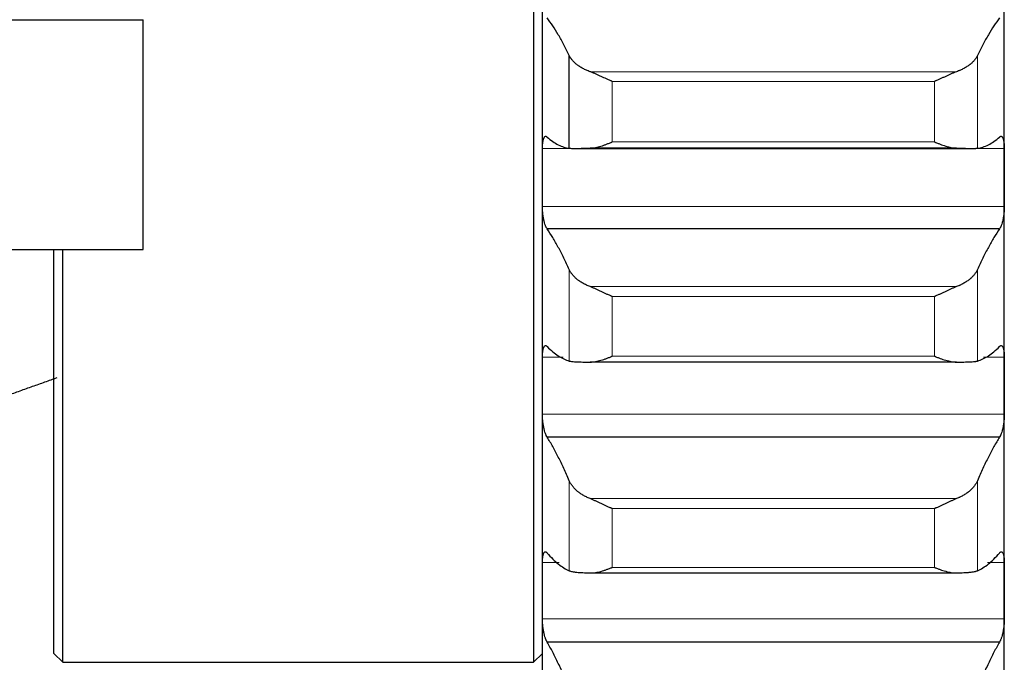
# Model space of a CAD drawing. Header units: inches. Extents: x 0 to 20790, y -12 to 14700.
# Tile 168 of 256: x 8003 to 8113, y 9550 to 9622. Entities that reach past the tile are written whole.
import ezdxf

# ---------------------------------------------------------------- set-up
doc = ezdxf.new("R2010")
doc.units = ezdxf.units.IN
doc.layers.add('1', color=7, linetype='Continuous', true_color=0xffffff)
doc.layers.add('254', color=7, linetype='Continuous', true_color=0xffffff)
doc.styles.add('latin_extended', font='simplex.shx')
doc.dimstyles.get("Standard").update_dxf_attribs({"dimtxt": 0.18, "dimasz": 0.18, "dimexe": 0.18, "dimexo": 0.0625, "dimgap": 0.09, "dimtad": 0, "dimtih": 1, "dimtoh": 1, "dimdec": 4, "dimzin": 0, "dimdsep": 46, "dimtxsty": 'Standard', "dimcen": 0.09, "dimadec": 0, "dimazin": 0, "dimtfac": 1, "dimtdec": 4, "dimtofl": 0, "dimtmove": 0, "dimatfit": 3, "dimfxl": 1, "dimtolj": 1, "dimtzin": 0, "dimarcsym": 0})

# ---------------------------------------------------------------- blocks, each defined once
blk = doc.blocks.new('_U1')
at = {"layer": '254', "color": 3, "linetype": 'Continuous', "lineweight": 13, "transparency": 16777216}
for p, q in [((1386.41, 10951.25), (1386.41, 7981.75)), ((8061.41, 9764.75), (8061.41, 7981.75)), ((1508.91, 8016.75), (7938.91, 8016.75))]:
    blk.add_line(p, q, dxfattribs=at)
at = {"layer": '254', "color": 3, "transparency": 16777216}
for points in [[(1508.91, 8037.17), (1508.91, 7996.34), (1386.41, 8016.75)], [(7938.91, 7996.34), (7938.91, 8037.17), (8061.41, 8016.75)]]:
    blk.add_solid(points, dxfattribs=at)
at = {"layer": 'Defpoints', "color": 0, "transparency": 16777216}
for p in [(1386.41, 10986.25), (8061.41, 9799.75), (8061.41, 8016.75)]:
    blk.add_point(p, dxfattribs=at)
at = {"layer": '254', "color": 2, "lineweight": 13, "transparency": 16777216, "insert": (4508.08, 8200.5), "char_height": 122.5, "attachment_point": 1, "style": 'latin_extended'}
blk.add_mtext('\\A1;6675', dxfattribs=at)

msp = doc.modelspace()

# ---------------------------------------------------------------- linework, layer by layer
at = {"layer": '1', "color": 2, "linetype": 'Continuous', "lineweight": 25}
for p, q in [((8060.411, 9714.746), (8060.411, 9549.754)), ((8061.411, 9604.312), (8061.411, 9628.052)), ((8113.411, 9604.312), (8113.411, 9628.052)), ((7816.366, 9622.061), (8016.457, 9622.061)), ((8016.457, 9596.209), (8016.457, 9622.061)), ((8064.438, 9607.601), (8064.438, 9618.025)), ((8065.081, 9607.579), (8109.698, 9607.579)), ((8108.043, 9607.612), (8066.78, 9607.612)), ((8061.411, 9580.885), (8061.411, 9604.312)), ((8113.411, 9580.885), (8113.411, 9604.312)), ((8112.874, 9598.528), (8061.949, 9598.528)), ((7816.366, 9596.209), (8016.457, 9596.209)), ((8006.411, 9550.754), (8006.411, 9596.217)), ((8007.411, 9549.754), (8007.411, 9596.209)), ((8108.043, 9583.536), (8066.78, 9583.536)), ((8061.411, 9557.809), (8061.411, 9580.885)), ((8113.411, 9557.809), (8113.411, 9580.885)), ((8112.874, 9575.099), (8061.949, 9575.099)), ((8066.78, 9559.806), (8108.043, 9559.806)), ((8061.411, 9535.12), (8061.411, 9557.809)), ((8113.411, 9535.12), (8113.411, 9557.809)), ((8112.874, 9552.029), (8061.949, 9552.029)), ((8006.411, 9550.754), (8007.411, 9549.754)), ((8060.411, 9549.754), (8061.411, 9550.754)), ((8007.411, 9549.754), (8060.411, 9549.754))]:
    msp.add_line(p, q, dxfattribs=at)
at = {"layer": '1', "color": 110, "linetype": 'Continuous', "lineweight": 13}
for p, q in [((8110.385, 9607.601), (8110.385, 9618.025)), ((8108.043, 9616.21), (8066.78, 9616.21)), ((8069.267, 9608.31), (8069.267, 9615.116)), ((8105.556, 9615.116), (8069.267, 9615.116)), ((8105.556, 9608.31), (8105.556, 9615.116)), ((8105.556, 9608.31), (8069.267, 9608.31)), ((8113.409, 9607.574), (8061.414, 9607.574)), ((8113.409, 9601.05), (8061.414, 9601.05)), ((8064.438, 9583.654), (8064.438, 9593.94)), ((8110.385, 9583.654), (8110.385, 9593.94)), ((8108.043, 9592.021), (8066.78, 9592.021)), ((8105.556, 9590.914), (8069.267, 9590.914)), ((8069.267, 9584.198), (8069.267, 9590.914)), ((8105.556, 9584.198), (8105.556, 9590.914)), ((8063.751, 9584.101), (8061.414, 9584.101)), ((8105.556, 9584.198), (8069.267, 9584.198)), ((8113.409, 9584.101), (8111.072, 9584.101)), ((8113.409, 9577.669), (8061.414, 9577.669)), ((8064.438, 9560.052), (8064.438, 9570.184)), ((8110.385, 9560.052), (8110.385, 9570.184)), ((8108.043, 9568.165), (8066.78, 9568.165)), ((8069.267, 9560.43), (8069.267, 9567.046)), ((8105.556, 9567.046), (8069.267, 9567.046)), ((8105.556, 9560.43), (8105.556, 9567.046)), ((8063.286, 9560.974), (8061.414, 9560.974)), ((8105.556, 9560.43), (8069.267, 9560.43)), ((8113.409, 9560.974), (8111.537, 9560.974)), ((8113.409, 9554.644), (8061.414, 9554.644))]:
    msp.add_line(p, q, dxfattribs=at)
at = {"layer": '1', "color": 2, "linetype": 'Continuous', "lineweight": 25}
for points in [[(8064.438, 9618.025), (8064.234, 9618.451), (8063.824, 9619.268), (8063.205, 9620.385), (8062.58, 9621.395), (8062.16, 9621.996), (8061.949, 9622.279)], [(8112.874, 9622.279), (8112.663, 9621.996), (8112.243, 9621.395), (8111.618, 9620.385), (8110.999, 9619.268), (8110.589, 9618.451), (8110.385, 9618.025)], [(8061.949, 9608.849), (8062.16, 9608.665), (8062.58, 9608.339), (8063.205, 9607.968), (8063.824, 9607.715), (8064.234, 9607.626), (8064.438, 9607.601)], [(8110.385, 9607.601), (8110.589, 9607.626), (8110.999, 9607.715), (8111.618, 9607.968), (8112.243, 9608.339), (8112.663, 9608.665), (8112.874, 9608.849)], [(8061.411, 9604.312), (8061.411, 9605.399), (8061.412, 9606.487), (8061.414, 9607.574)], [(8113.409, 9607.574), (8113.411, 9606.487), (8113.411, 9605.399), (8113.411, 9604.312)], [(8061.414, 9601.05), (8061.412, 9602.137), (8061.411, 9603.225), (8061.411, 9604.312)], [(8113.411, 9604.312), (8113.411, 9603.225), (8113.411, 9602.137), (8113.409, 9601.05)], [(8064.438, 9593.94), (8064.234, 9594.392), (8063.824, 9595.263), (8063.205, 9596.462), (8062.58, 9597.556), (8062.16, 9598.216), (8061.949, 9598.528)], [(8112.874, 9598.528), (8112.663, 9598.216), (8112.243, 9597.556), (8111.618, 9596.462), (8110.999, 9595.263), (8110.589, 9594.392), (8110.385, 9593.94)], [(8061.949, 9585.274), (8062.16, 9585.061), (8062.58, 9584.673), (8063.205, 9584.209), (8063.824, 9583.862), (8064.234, 9583.71), (8064.438, 9583.654)], [(8110.385, 9583.654), (8110.589, 9583.71), (8110.999, 9583.862), (8111.618, 9584.209), (8112.243, 9584.673), (8112.663, 9585.061), (8112.874, 9585.274)], [(8061.411, 9580.885), (8061.411, 9581.957), (8061.412, 9583.029), (8061.414, 9584.101)], [(8113.409, 9584.101), (8113.411, 9583.029), (8113.411, 9581.957), (8113.411, 9580.885)], [(8061.414, 9577.669), (8061.412, 9578.741), (8061.411, 9579.813), (8061.411, 9580.885)], [(8113.411, 9580.885), (8113.411, 9579.813), (8113.411, 9578.741), (8113.409, 9577.669)], [(8064.438, 9570.184), (8064.234, 9570.663), (8063.824, 9571.585), (8063.205, 9572.865), (8062.58, 9574.042), (8062.16, 9574.758), (8061.949, 9575.099)], [(8112.874, 9575.099), (8112.663, 9574.758), (8112.243, 9574.042), (8111.618, 9572.865), (8110.999, 9571.585), (8110.589, 9570.663), (8110.385, 9570.184)], [(8061.949, 9562.043), (8062.16, 9561.8), (8062.58, 9561.351), (8063.205, 9560.795), (8063.824, 9560.355), (8064.234, 9560.14), (8064.438, 9560.052)], [(8110.385, 9560.052), (8110.589, 9560.14), (8110.999, 9560.355), (8111.618, 9560.795), (8112.243, 9561.351), (8112.663, 9561.8), (8112.874, 9562.043)], [(8061.411, 9557.809), (8061.411, 9558.864), (8061.412, 9559.919), (8061.414, 9560.974)], [(8113.409, 9560.974), (8113.411, 9559.919), (8113.411, 9558.864), (8113.411, 9557.809)], [(8061.414, 9554.644), (8061.412, 9555.699), (8061.411, 9556.754), (8061.411, 9557.809)], [(8113.411, 9557.809), (8113.411, 9556.754), (8113.411, 9555.699), (8113.409, 9554.644)], [(8064.438, 9546.797), (8064.234, 9547.3), (8063.824, 9548.272), (8063.205, 9549.631), (8062.58, 9550.889), (8062.16, 9551.66), (8061.949, 9552.029)], [(8112.874, 9552.029), (8112.663, 9551.66), (8112.243, 9550.889), (8111.618, 9549.631), (8110.999, 9548.272), (8110.589, 9547.3), (8110.385, 9546.797)]]:
    msp.add_open_spline(points, degree=3, dxfattribs=at)
for points, knots in [([(8066.78, 9616.21), (8066.634, 9616.263), (8066.494, 9616.32), (8066.225, 9616.44), (8065.968, 9616.567), (8065.731, 9616.708), (8065.591, 9616.799), (8065.563, 9616.818), (8065.508, 9616.855), (8065.481, 9616.874), (8065.401, 9616.932), (8065.349, 9616.97), (8065.199, 9617.088), (8065.107, 9617.168), (8064.935, 9617.331), (8064.856, 9617.415), (8064.748, 9617.542), (8064.713, 9617.585), (8064.665, 9617.65), (8064.649, 9617.672), (8064.618, 9617.715), (8064.603, 9617.737), (8064.531, 9617.847), (8064.48, 9617.935), (8064.438, 9618.025)], [0, 0, 0, 0, 0.125, 0.125, 0.25, 0.375, 0.375, 0.40625, 0.40625, 0.4375, 0.4375, 0.5, 0.5, 0.625, 0.625, 0.75, 0.75, 0.8125, 0.8125, 0.84375, 0.84375, 0.875, 0.875, 1, 1, 1, 1]), ([(8110.385, 9618.025), (8110.343, 9617.935), (8110.293, 9617.847), (8110.178, 9617.673), (8110.049, 9617.502), (8109.891, 9617.335), (8109.762, 9617.211), (8109.717, 9617.17), (8109.647, 9617.11), (8109.623, 9617.089), (8109.574, 9617.049), (8109.55, 9617.03), (8109.425, 9616.932), (8109.213, 9616.78), (8108.978, 9616.64), (8108.731, 9616.506), (8108.602, 9616.442), (8108.432, 9616.366), (8108.398, 9616.351), (8108.328, 9616.321), (8108.223, 9616.278), (8108.116, 9616.236), (8108.043, 9616.21)], [0, 0, 0, 0, 0.125, 0.125, 0.25, 0.375, 0.375, 0.4375, 0.4375, 0.46875, 0.46875, 0.5, 0.5, 0.625, 0.75, 0.75, 0.875, 0.875, 0.90625, 0.90625, 0.9375, 1, 1, 1, 1]), ([(8069.267, 9615.116), (8069.264, 9615.118), (8069.261, 9615.119), (8069.254, 9615.122), (8069.251, 9615.123), (8069.241, 9615.128), (8069.221, 9615.136), (8069.175, 9615.156), (8069.082, 9615.197), (8069.003, 9615.231), (8068.845, 9615.302), (8068.74, 9615.349), (8068.426, 9615.492), (8068.218, 9615.588), (8067.907, 9615.731), (8067.803, 9615.778), (8067.648, 9615.849), (8067.596, 9615.872), (8067.492, 9615.918), (8067.44, 9615.941), (8067.286, 9616.008), (8067.183, 9616.052), (8066.98, 9616.135), (8066.88, 9616.174), (8066.78, 9616.21)], [0, 0, 0, 0, 0.0039063, 0.0039063, 0.0078125, 0.0078125, 0.015625, 0.03125, 0.0625, 0.125, 0.125, 0.25, 0.25, 0.5, 0.5, 0.625, 0.625, 0.6875, 0.6875, 0.75, 0.75, 0.875, 0.875, 1, 1, 1, 1]), ([(8108.043, 9616.21), (8107.943, 9616.174), (8107.843, 9616.135), (8107.642, 9616.053), (8107.541, 9616.01), (8107.337, 9615.921), (8107.234, 9615.875), (8107.027, 9615.782), (8106.923, 9615.734), (8106.713, 9615.638), (8106.609, 9615.59), (8106.399, 9615.493), (8106.294, 9615.445), (8106.084, 9615.349), (8105.978, 9615.302), (8105.82, 9615.231), (8105.741, 9615.197), (8105.648, 9615.156), (8105.602, 9615.136), (8105.582, 9615.128), (8105.569, 9615.122), (8105.562, 9615.119), (8105.556, 9615.116)], [0, 0, 0, 0, 0.125, 0.125, 0.25, 0.25, 0.375, 0.375, 0.5, 0.5, 0.625, 0.625, 0.75, 0.75, 0.875, 0.875, 0.9375, 0.96875, 0.984375, 0.9921875, 0.9921875, 1, 1, 1, 1]), ([(8061.414, 9607.574), (8061.414, 9607.638), (8061.416, 9607.761), (8061.424, 9607.937), (8061.433, 9608.049), (8061.441, 9608.13), (8061.444, 9608.156), (8061.45, 9608.209), (8061.453, 9608.234), (8061.471, 9608.358), (8061.488, 9608.448), (8061.512, 9608.548), (8061.518, 9608.567), (8061.526, 9608.595), (8061.528, 9608.605), (8061.534, 9608.623), (8061.548, 9608.667), (8061.574, 9608.739), (8061.6, 9608.79), (8061.627, 9608.837), (8061.641, 9608.857), (8061.685, 9608.908), (8061.716, 9608.93), (8061.763, 9608.944), (8061.78, 9608.946), (8061.804, 9608.944), (8061.813, 9608.942), (8061.83, 9608.938), (8061.838, 9608.934), (8061.88, 9608.915), (8061.914, 9608.888), (8061.949, 9608.849)], [0, 0, 0, 0, 0.0625, 0.125, 0.1875, 0.1875, 0.21875, 0.21875, 0.25, 0.25, 0.375, 0.375, 0.40625, 0.40625, 0.421875, 0.421875, 0.4375, 0.5, 0.5625, 0.5625, 0.625, 0.625, 0.75, 0.75, 0.8125, 0.8125, 0.84375, 0.84375, 0.875, 0.875, 1, 1, 1, 1]), ([(8112.874, 9608.849), (8112.908, 9608.888), (8112.942, 9608.915), (8112.993, 9608.938), (8113.009, 9608.943), (8113.034, 9608.945), (8113.042, 9608.945), (8113.059, 9608.943), (8113.067, 9608.942), (8113.107, 9608.93), (8113.137, 9608.908), (8113.181, 9608.858), (8113.195, 9608.838), (8113.215, 9608.803), (8113.222, 9608.791), (8113.235, 9608.765), (8113.241, 9608.751), (8113.273, 9608.679), (8113.295, 9608.61), (8113.32, 9608.51), (8113.325, 9608.49), (8113.334, 9608.447), (8113.338, 9608.425), (8113.351, 9608.357), (8113.359, 9608.31), (8113.38, 9608.161), (8113.39, 9608.054), (8113.399, 9607.91), (8113.401, 9607.881), (8113.404, 9607.821), (8113.405, 9607.791), (8113.408, 9607.7), (8113.409, 9607.638), (8113.409, 9607.574)], [0, 0, 0, 0, 0.125, 0.125, 0.1875, 0.1875, 0.21875, 0.21875, 0.25, 0.25, 0.375, 0.375, 0.4375, 0.4375, 0.46875, 0.46875, 0.5, 0.5, 0.625, 0.625, 0.65625, 0.65625, 0.6875, 0.6875, 0.75, 0.75, 0.875, 0.875, 0.90625, 0.90625, 0.9375, 0.9375, 1, 1, 1, 1]), ([(8066.78, 9607.612), (8066.88, 9607.614), (8066.98, 9607.622), (8067.181, 9607.646), (8067.282, 9607.662), (8067.486, 9607.701), (8067.589, 9607.725), (8067.795, 9607.777), (8067.9, 9607.806), (8068.109, 9607.87), (8068.214, 9607.904), (8068.424, 9607.976), (8068.529, 9608.015), (8068.739, 9608.094), (8068.844, 9608.135), (8069.003, 9608.199), (8069.082, 9608.232), (8069.175, 9608.271), (8069.221, 9608.29), (8069.241, 9608.299), (8069.254, 9608.305), (8069.261, 9608.307), (8069.267, 9608.31)], [0, 0, 0, 0, 0.125, 0.125, 0.25, 0.25, 0.375, 0.375, 0.5, 0.5, 0.625, 0.625, 0.75, 0.75, 0.875, 0.875, 0.9375, 0.96875, 0.984375, 0.9921875, 0.9921875, 1, 1, 1, 1]), ([(8105.556, 9608.31), (8105.559, 9608.309), (8105.562, 9608.307), (8105.569, 9608.305), (8105.572, 9608.303), (8105.582, 9608.299), (8105.602, 9608.29), (8105.648, 9608.271), (8105.741, 9608.232), (8105.82, 9608.199), (8105.978, 9608.135), (8106.083, 9608.094), (8106.397, 9607.976), (8106.605, 9607.903), (8106.916, 9607.808), (8107.02, 9607.779), (8107.175, 9607.74), (8107.227, 9607.727), (8107.33, 9607.704), (8107.382, 9607.693), (8107.537, 9607.662), (8107.64, 9607.646), (8107.843, 9607.622), (8107.943, 9607.614), (8108.043, 9607.612)], [0, 0, 0, 0, 0.0039063, 0.0039063, 0.0078125, 0.0078125, 0.015625, 0.03125, 0.0625, 0.125, 0.125, 0.25, 0.25, 0.5, 0.5, 0.625, 0.625, 0.6875, 0.6875, 0.75, 0.75, 0.875, 0.875, 1, 1, 1, 1]), ([(8064.438, 9607.601), (8064.48, 9607.596), (8064.53, 9607.592), (8064.645, 9607.586), (8064.774, 9607.581), (8064.932, 9607.579), (8065.061, 9607.579), (8065.106, 9607.579), (8065.176, 9607.579), (8065.2, 9607.58), (8065.249, 9607.58), (8065.273, 9607.58), (8065.398, 9607.582), (8065.609, 9607.585), (8065.845, 9607.59), (8066.092, 9607.596), (8066.221, 9607.599), (8066.391, 9607.603), (8066.425, 9607.604), (8066.495, 9607.605), (8066.599, 9607.608), (8066.707, 9607.61), (8066.78, 9607.612)], [0, 0, 0, 0, 0.125, 0.125, 0.25, 0.375, 0.375, 0.4375, 0.4375, 0.46875, 0.46875, 0.5, 0.5, 0.625, 0.75, 0.75, 0.875, 0.875, 0.90625, 0.90625, 0.9375, 1, 1, 1, 1]), ([(8108.043, 9607.612), (8108.189, 9607.609), (8108.329, 9607.605), (8108.598, 9607.599), (8108.855, 9607.593), (8109.091, 9607.588), (8109.232, 9607.585), (8109.26, 9607.584), (8109.315, 9607.583), (8109.342, 9607.583), (8109.422, 9607.582), (8109.474, 9607.581), (8109.624, 9607.579), (8109.716, 9607.579), (8109.888, 9607.579), (8109.967, 9607.58), (8110.075, 9607.582), (8110.109, 9607.583), (8110.158, 9607.585), (8110.174, 9607.586), (8110.205, 9607.587), (8110.22, 9607.588), (8110.292, 9607.592), (8110.343, 9607.596), (8110.385, 9607.601)], [0, 0, 0, 0, 0.125, 0.125, 0.25, 0.375, 0.375, 0.40625, 0.40625, 0.4375, 0.4375, 0.5, 0.5, 0.625, 0.625, 0.75, 0.75, 0.8125, 0.8125, 0.84375, 0.84375, 0.875, 0.875, 1, 1, 1, 1]), ([(8061.949, 9598.528), (8061.914, 9598.569), (8061.88, 9598.622), (8061.83, 9598.717), (8061.813, 9598.752), (8061.789, 9598.807), (8061.781, 9598.827), (8061.764, 9598.867), (8061.756, 9598.887), (8061.716, 9598.993), (8061.686, 9599.085), (8061.642, 9599.237), (8061.628, 9599.29), (8061.608, 9599.373), (8061.601, 9599.401), (8061.588, 9599.457), (8061.581, 9599.486), (8061.55, 9599.631), (8061.528, 9599.752), (8061.503, 9599.909), (8061.498, 9599.941), (8061.489, 9600.005), (8061.484, 9600.038), (8061.472, 9600.135), (8061.464, 9600.201), (8061.443, 9600.397), (8061.433, 9600.528), (8061.423, 9600.693), (8061.422, 9600.726), (8061.419, 9600.792), (8061.418, 9600.825), (8061.415, 9600.922), (8061.414, 9600.986), (8061.414, 9601.05)], [0, 0, 0, 0, 0.125, 0.125, 0.1875, 0.1875, 0.21875, 0.21875, 0.25, 0.25, 0.375, 0.375, 0.4375, 0.4375, 0.46875, 0.46875, 0.5, 0.5, 0.625, 0.625, 0.65625, 0.65625, 0.6875, 0.6875, 0.75, 0.75, 0.875, 0.875, 0.90625, 0.90625, 0.9375, 0.9375, 1, 1, 1, 1]), ([(8113.409, 9601.05), (8113.409, 9600.987), (8113.407, 9600.859), (8113.399, 9600.664), (8113.39, 9600.532), (8113.382, 9600.433), (8113.379, 9600.4), (8113.373, 9600.333), (8113.369, 9600.3), (8113.352, 9600.136), (8113.335, 9600.008), (8113.31, 9599.85), (8113.305, 9599.818), (8113.297, 9599.772), (8113.295, 9599.756), (8113.289, 9599.725), (8113.275, 9599.648), (8113.248, 9599.515), (8113.223, 9599.402), (8113.196, 9599.293), (8113.181, 9599.24), (8113.138, 9599.086), (8113.107, 9598.993), (8113.059, 9598.867), (8113.043, 9598.828), (8113.018, 9598.772), (8113.01, 9598.754), (8112.993, 9598.719), (8112.985, 9598.702), (8112.943, 9598.622), (8112.908, 9598.569), (8112.874, 9598.528)], [0, 0, 0, 0, 0.0625, 0.125, 0.1875, 0.1875, 0.21875, 0.21875, 0.25, 0.25, 0.375, 0.375, 0.40625, 0.40625, 0.421875, 0.421875, 0.4375, 0.5, 0.5625, 0.5625, 0.625, 0.625, 0.75, 0.75, 0.8125, 0.8125, 0.84375, 0.84375, 0.875, 0.875, 1, 1, 1, 1]), ([(8066.78, 9592.021), (8066.634, 9592.077), (8066.494, 9592.137), (8066.225, 9592.263), (8065.968, 9592.398), (8065.731, 9592.546), (8065.591, 9592.643), (8065.563, 9592.662), (8065.508, 9592.702), (8065.481, 9592.722), (8065.401, 9592.782), (8065.349, 9592.823), (8065.199, 9592.947), (8065.107, 9593.032), (8064.935, 9593.205), (8064.856, 9593.293), (8064.748, 9593.428), (8064.713, 9593.473), (8064.665, 9593.542), (8064.649, 9593.565), (8064.618, 9593.611), (8064.603, 9593.635), (8064.531, 9593.751), (8064.48, 9593.845), (8064.438, 9593.94)], [0, 0, 0, 0, 0.125, 0.125, 0.25, 0.375, 0.375, 0.40625, 0.40625, 0.4375, 0.4375, 0.5, 0.5, 0.625, 0.625, 0.75, 0.75, 0.8125, 0.8125, 0.84375, 0.84375, 0.875, 0.875, 1, 1, 1, 1]), ([(8110.385, 9593.94), (8110.343, 9593.845), (8110.293, 9593.752), (8110.178, 9593.567), (8110.049, 9593.385), (8109.891, 9593.208), (8109.762, 9593.078), (8109.717, 9593.034), (8109.647, 9592.97), (8109.623, 9592.949), (8109.574, 9592.907), (8109.55, 9592.886), (8109.425, 9592.782), (8109.213, 9592.623), (8108.978, 9592.475), (8108.731, 9592.333), (8108.602, 9592.266), (8108.432, 9592.185), (8108.398, 9592.169), (8108.328, 9592.138), (8108.223, 9592.093), (8108.116, 9592.049), (8108.043, 9592.021)], [0, 0, 0, 0, 0.125, 0.125, 0.25, 0.375, 0.375, 0.4375, 0.4375, 0.46875, 0.46875, 0.5, 0.5, 0.625, 0.75, 0.75, 0.875, 0.875, 0.90625, 0.90625, 0.9375, 1, 1, 1, 1]), ([(8069.267, 9590.914), (8069.264, 9590.915), (8069.261, 9590.917), (8069.254, 9590.919), (8069.251, 9590.921), (8069.241, 9590.925), (8069.221, 9590.934), (8069.175, 9590.953), (8069.082, 9590.993), (8069.003, 9591.028), (8068.845, 9591.098), (8068.74, 9591.145), (8068.426, 9591.287), (8068.218, 9591.384), (8067.907, 9591.528), (8067.803, 9591.577), (8067.648, 9591.648), (8067.596, 9591.672), (8067.492, 9591.719), (8067.44, 9591.742), (8067.286, 9591.812), (8067.183, 9591.856), (8066.98, 9591.942), (8066.88, 9591.983), (8066.78, 9592.021)], [0, 0, 0, 0, 0.0039063, 0.0039063, 0.0078125, 0.0078125, 0.015625, 0.03125, 0.0625, 0.125, 0.125, 0.25, 0.25, 0.5, 0.5, 0.625, 0.625, 0.6875, 0.6875, 0.75, 0.75, 0.875, 0.875, 1, 1, 1, 1]), ([(8108.043, 9592.021), (8107.943, 9591.983), (8107.843, 9591.942), (8107.642, 9591.857), (8107.541, 9591.813), (8107.337, 9591.722), (8107.234, 9591.675), (8107.027, 9591.58), (8106.923, 9591.532), (8106.713, 9591.434), (8106.609, 9591.386), (8106.399, 9591.289), (8106.294, 9591.24), (8106.084, 9591.145), (8105.978, 9591.098), (8105.82, 9591.028), (8105.741, 9590.993), (8105.648, 9590.953), (8105.602, 9590.934), (8105.582, 9590.925), (8105.569, 9590.92), (8105.562, 9590.917), (8105.556, 9590.914)], [0, 0, 0, 0, 0.125, 0.125, 0.25, 0.25, 0.375, 0.375, 0.5, 0.5, 0.625, 0.625, 0.75, 0.75, 0.875, 0.875, 0.9375, 0.96875, 0.984375, 0.9921875, 0.9921875, 1, 1, 1, 1]), ([(8061.414, 9584.101), (8061.414, 9584.164), (8061.416, 9584.286), (8061.424, 9584.458), (8061.433, 9584.566), (8061.441, 9584.645), (8061.444, 9584.671), (8061.45, 9584.721), (8061.453, 9584.746), (8061.471, 9584.866), (8061.488, 9584.951), (8061.512, 9585.046), (8061.518, 9585.065), (8061.526, 9585.091), (8061.528, 9585.1), (8061.534, 9585.117), (8061.548, 9585.158), (8061.574, 9585.225), (8061.6, 9585.272), (8061.627, 9585.313), (8061.641, 9585.331), (8061.685, 9585.375), (8061.716, 9585.391), (8061.763, 9585.398), (8061.78, 9585.397), (8061.804, 9585.391), (8061.813, 9585.388), (8061.83, 9585.381), (8061.838, 9585.376), (8061.88, 9585.351), (8061.914, 9585.319), (8061.949, 9585.274)], [0, 0, 0, 0, 0.0625, 0.125, 0.1875, 0.1875, 0.21875, 0.21875, 0.25, 0.25, 0.375, 0.375, 0.40625, 0.40625, 0.421875, 0.421875, 0.4375, 0.5, 0.5625, 0.5625, 0.625, 0.625, 0.75, 0.75, 0.8125, 0.8125, 0.84375, 0.84375, 0.875, 0.875, 1, 1, 1, 1]), ([(8112.874, 9585.274), (8112.908, 9585.319), (8112.942, 9585.351), (8112.993, 9585.381), (8113.009, 9585.388), (8113.034, 9585.395), (8113.042, 9585.396), (8113.059, 9585.397), (8113.067, 9585.397), (8113.107, 9585.391), (8113.137, 9585.375), (8113.181, 9585.331), (8113.195, 9585.314), (8113.215, 9585.283), (8113.222, 9585.272), (8113.235, 9585.248), (8113.241, 9585.235), (8113.273, 9585.169), (8113.295, 9585.105), (8113.32, 9585.011), (8113.325, 9584.991), (8113.334, 9584.95), (8113.338, 9584.929), (8113.351, 9584.864), (8113.359, 9584.819), (8113.38, 9584.676), (8113.39, 9584.572), (8113.399, 9584.431), (8113.401, 9584.402), (8113.404, 9584.344), (8113.405, 9584.315), (8113.408, 9584.225), (8113.409, 9584.164), (8113.409, 9584.101)], [0, 0, 0, 0, 0.125, 0.125, 0.1875, 0.1875, 0.21875, 0.21875, 0.25, 0.25, 0.375, 0.375, 0.4375, 0.4375, 0.46875, 0.46875, 0.5, 0.5, 0.625, 0.625, 0.65625, 0.65625, 0.6875, 0.6875, 0.75, 0.75, 0.875, 0.875, 0.90625, 0.90625, 0.9375, 0.9375, 1, 1, 1, 1]), ([(8064.438, 9583.654), (8064.48, 9583.642), (8064.53, 9583.631), (8064.645, 9583.612), (8064.774, 9583.595), (8064.932, 9583.581), (8065.061, 9583.572), (8065.106, 9583.57), (8065.176, 9583.566), (8065.2, 9583.565), (8065.249, 9583.562), (8065.273, 9583.561), (8065.398, 9583.556), (8065.609, 9583.548), (8065.845, 9583.544), (8066.092, 9583.54), (8066.221, 9583.539), (8066.391, 9583.538), (8066.425, 9583.538), (8066.495, 9583.537), (8066.599, 9583.537), (8066.707, 9583.537), (8066.78, 9583.536)], [0, 0, 0, 0, 0.125, 0.125, 0.25, 0.375, 0.375, 0.4375, 0.4375, 0.46875, 0.46875, 0.5, 0.5, 0.625, 0.75, 0.75, 0.875, 0.875, 0.90625, 0.90625, 0.9375, 1, 1, 1, 1]), ([(8066.78, 9583.536), (8066.88, 9583.536), (8066.98, 9583.542), (8067.181, 9583.561), (8067.282, 9583.575), (8067.486, 9583.611), (8067.589, 9583.632), (8067.795, 9583.681), (8067.9, 9583.708), (8068.109, 9583.769), (8068.214, 9583.802), (8068.424, 9583.871), (8068.529, 9583.908), (8068.739, 9583.985), (8068.844, 9584.026), (8069.003, 9584.089), (8069.082, 9584.121), (8069.175, 9584.159), (8069.221, 9584.178), (8069.241, 9584.186), (8069.254, 9584.192), (8069.261, 9584.195), (8069.267, 9584.198)], [0, 0, 0, 0, 0.125, 0.125, 0.25, 0.25, 0.375, 0.375, 0.5, 0.5, 0.625, 0.625, 0.75, 0.75, 0.875, 0.875, 0.9375, 0.96875, 0.984375, 0.9921875, 0.9921875, 1, 1, 1, 1]), ([(8105.556, 9584.198), (8105.559, 9584.196), (8105.562, 9584.195), (8105.569, 9584.192), (8105.572, 9584.191), (8105.582, 9584.186), (8105.602, 9584.178), (8105.648, 9584.159), (8105.741, 9584.12), (8105.82, 9584.089), (8105.978, 9584.026), (8106.083, 9583.986), (8106.397, 9583.87), (8106.605, 9583.801), (8106.916, 9583.71), (8107.02, 9583.683), (8107.175, 9583.646), (8107.227, 9583.634), (8107.33, 9583.613), (8107.382, 9583.603), (8107.537, 9583.576), (8107.64, 9583.561), (8107.843, 9583.542), (8107.943, 9583.536), (8108.043, 9583.536)], [0, 0, 0, 0, 0.0039062, 0.0039062, 0.0078125, 0.0078125, 0.015625, 0.03125, 0.0625, 0.125, 0.125, 0.25, 0.25, 0.5, 0.5, 0.625, 0.625, 0.6875, 0.6875, 0.75, 0.75, 0.875, 0.875, 1, 1, 1, 1]), ([(8108.043, 9583.536), (8108.189, 9583.537), (8108.329, 9583.537), (8108.598, 9583.539), (8108.855, 9583.541), (8109.091, 9583.546), (8109.232, 9583.55), (8109.26, 9583.55), (8109.315, 9583.552), (8109.342, 9583.553), (8109.422, 9583.556), (8109.474, 9583.558), (8109.624, 9583.564), (8109.716, 9583.569), (8109.888, 9583.581), (8109.967, 9583.588), (8110.075, 9583.599), (8110.109, 9583.604), (8110.158, 9583.61), (8110.174, 9583.612), (8110.205, 9583.617), (8110.22, 9583.619), (8110.292, 9583.631), (8110.343, 9583.642), (8110.385, 9583.654)], [0, 0, 0, 0, 0.125, 0.125, 0.25, 0.375, 0.375, 0.40625, 0.40625, 0.4375, 0.4375, 0.5, 0.5, 0.625, 0.625, 0.75, 0.75, 0.8125, 0.8125, 0.84375, 0.84375, 0.875, 0.875, 1, 1, 1, 1]), ([(8061.949, 9575.099), (8061.914, 9575.145), (8061.88, 9575.203), (8061.83, 9575.304), (8061.813, 9575.341), (8061.789, 9575.399), (8061.781, 9575.42), (8061.764, 9575.462), (8061.756, 9575.483), (8061.716, 9575.594), (8061.686, 9575.69), (8061.642, 9575.846), (8061.628, 9575.901), (8061.608, 9575.985), (8061.601, 9576.014), (8061.588, 9576.072), (8061.581, 9576.101), (8061.55, 9576.249), (8061.528, 9576.371), (8061.503, 9576.53), (8061.498, 9576.563), (8061.489, 9576.627), (8061.484, 9576.66), (8061.472, 9576.758), (8061.464, 9576.824), (8061.443, 9577.02), (8061.433, 9577.152), (8061.423, 9577.316), (8061.422, 9577.349), (8061.419, 9577.414), (8061.418, 9577.446), (8061.415, 9577.543), (8061.414, 9577.606), (8061.414, 9577.669)], [0, 0, 0, 0, 0.125, 0.125, 0.1875, 0.1875, 0.21875, 0.21875, 0.25, 0.25, 0.375, 0.375, 0.4375, 0.4375, 0.46875, 0.46875, 0.5, 0.5, 0.625, 0.625, 0.65625, 0.65625, 0.6875, 0.6875, 0.75, 0.75, 0.875, 0.875, 0.90625, 0.90625, 0.9375, 0.9375, 1, 1, 1, 1]), ([(8113.409, 9577.669), (8113.409, 9577.606), (8113.407, 9577.48), (8113.399, 9577.287), (8113.39, 9577.156), (8113.382, 9577.057), (8113.379, 9577.023), (8113.373, 9576.957), (8113.369, 9576.924), (8113.352, 9576.759), (8113.335, 9576.63), (8113.31, 9576.47), (8113.305, 9576.439), (8113.297, 9576.391), (8113.295, 9576.376), (8113.289, 9576.344), (8113.275, 9576.266), (8113.248, 9576.13), (8113.223, 9576.016), (8113.196, 9575.904), (8113.181, 9575.849), (8113.138, 9575.691), (8113.107, 9575.594), (8113.059, 9575.463), (8113.043, 9575.421), (8113.018, 9575.362), (8113.01, 9575.343), (8112.993, 9575.306), (8112.985, 9575.288), (8112.943, 9575.203), (8112.908, 9575.145), (8112.874, 9575.099)], [0, 0, 0, 0, 0.0625, 0.125, 0.1875, 0.1875, 0.21875, 0.21875, 0.25, 0.25, 0.375, 0.375, 0.40625, 0.40625, 0.421875, 0.421875, 0.4375, 0.5, 0.5625, 0.5625, 0.625, 0.625, 0.75, 0.75, 0.8125, 0.8125, 0.84375, 0.84375, 0.875, 0.875, 1, 1, 1, 1]), ([(8066.78, 9568.165), (8066.634, 9568.224), (8066.494, 9568.286), (8066.225, 9568.419), (8065.968, 9568.56), (8065.731, 9568.716), (8065.591, 9568.817), (8065.563, 9568.838), (8065.508, 9568.88), (8065.481, 9568.901), (8065.401, 9568.964), (8065.349, 9569.007), (8065.199, 9569.138), (8065.107, 9569.227), (8064.935, 9569.409), (8064.856, 9569.502), (8064.748, 9569.644), (8064.713, 9569.692), (8064.665, 9569.765), (8064.649, 9569.789), (8064.618, 9569.838), (8064.603, 9569.862), (8064.531, 9569.985), (8064.48, 9570.084), (8064.438, 9570.184)], [0, 0, 0, 0, 0.125, 0.125, 0.25, 0.375, 0.375, 0.40625, 0.40625, 0.4375, 0.4375, 0.5, 0.5, 0.625, 0.625, 0.75, 0.75, 0.8125, 0.8125, 0.84375, 0.84375, 0.875, 0.875, 1, 1, 1, 1]), ([(8110.385, 9570.184), (8110.343, 9570.084), (8110.293, 9569.986), (8110.178, 9569.791), (8110.049, 9569.599), (8109.891, 9569.413), (8109.762, 9569.275), (8109.717, 9569.23), (8109.647, 9569.162), (8109.623, 9569.14), (8109.574, 9569.095), (8109.55, 9569.073), (8109.425, 9568.965), (8109.213, 9568.796), (8108.978, 9568.641), (8108.731, 9568.492), (8108.602, 9568.421), (8108.432, 9568.337), (8108.398, 9568.321), (8108.328, 9568.288), (8108.223, 9568.24), (8108.116, 9568.194), (8108.043, 9568.165)], [0, 0, 0, 0, 0.125, 0.125, 0.25, 0.375, 0.375, 0.4375, 0.4375, 0.46875, 0.46875, 0.5, 0.5, 0.625, 0.75, 0.75, 0.875, 0.875, 0.90625, 0.90625, 0.9375, 1, 1, 1, 1]), ([(8069.267, 9567.046), (8069.264, 9567.047), (8069.261, 9567.049), (8069.254, 9567.051), (8069.251, 9567.053), (8069.241, 9567.057), (8069.221, 9567.065), (8069.175, 9567.085), (8069.082, 9567.124), (8069.003, 9567.159), (8068.845, 9567.228), (8068.74, 9567.275), (8068.426, 9567.417), (8068.218, 9567.514), (8067.907, 9567.659), (8067.803, 9567.708), (8067.648, 9567.781), (8067.596, 9567.805), (8067.492, 9567.853), (8067.44, 9567.877), (8067.286, 9567.948), (8067.183, 9567.994), (8066.98, 9568.082), (8066.88, 9568.125), (8066.78, 9568.165)], [0, 0, 0, 0, 0.0039063, 0.0039063, 0.0078125, 0.0078125, 0.015625, 0.03125, 0.0625, 0.125, 0.125, 0.25, 0.25, 0.5, 0.5, 0.625, 0.625, 0.6875, 0.6875, 0.75, 0.75, 0.875, 0.875, 1, 1, 1, 1]), ([(8108.043, 9568.165), (8107.943, 9568.125), (8107.843, 9568.083), (8107.642, 9567.995), (8107.541, 9567.949), (8107.337, 9567.856), (8107.234, 9567.808), (8107.027, 9567.712), (8106.923, 9567.663), (8106.713, 9567.565), (8106.609, 9567.516), (8106.399, 9567.418), (8106.294, 9567.37), (8106.084, 9567.275), (8105.978, 9567.228), (8105.82, 9567.159), (8105.741, 9567.124), (8105.648, 9567.085), (8105.602, 9567.065), (8105.582, 9567.057), (8105.569, 9567.051), (8105.562, 9567.049), (8105.556, 9567.046)], [0, 0, 0, 0, 0.125, 0.125, 0.25, 0.25, 0.375, 0.375, 0.5, 0.5, 0.625, 0.625, 0.75, 0.75, 0.875, 0.875, 0.9375, 0.96875, 0.984375, 0.9921875, 0.9921875, 1, 1, 1, 1]), ([(8061.414, 9560.974), (8061.414, 9561.036), (8061.416, 9561.155), (8061.424, 9561.323), (8061.433, 9561.429), (8061.441, 9561.505), (8061.444, 9561.53), (8061.45, 9561.579), (8061.453, 9561.602), (8061.471, 9561.717), (8061.488, 9561.799), (8061.512, 9561.888), (8061.518, 9561.906), (8061.526, 9561.93), (8061.528, 9561.939), (8061.534, 9561.954), (8061.548, 9561.993), (8061.574, 9562.054), (8061.6, 9562.096), (8061.627, 9562.133), (8061.641, 9562.148), (8061.685, 9562.184), (8061.716, 9562.196), (8061.763, 9562.194), (8061.78, 9562.191), (8061.804, 9562.181), (8061.813, 9562.177), (8061.83, 9562.167), (8061.838, 9562.162), (8061.88, 9562.13), (8061.914, 9562.093), (8061.949, 9562.043)], [0, 0, 0, 0, 0.0625, 0.125, 0.1875, 0.1875, 0.21875, 0.21875, 0.25, 0.25, 0.375, 0.375, 0.40625, 0.40625, 0.421875, 0.421875, 0.4375, 0.5, 0.5625, 0.5625, 0.625, 0.625, 0.75, 0.75, 0.8125, 0.8125, 0.84375, 0.84375, 0.875, 0.875, 1, 1, 1, 1]), ([(8112.874, 9562.043), (8112.908, 9562.093), (8112.942, 9562.13), (8112.993, 9562.168), (8113.009, 9562.177), (8113.034, 9562.187), (8113.042, 9562.19), (8113.059, 9562.193), (8113.067, 9562.194), (8113.107, 9562.196), (8113.137, 9562.184), (8113.181, 9562.149), (8113.195, 9562.134), (8113.215, 9562.106), (8113.222, 9562.096), (8113.235, 9562.075), (8113.241, 9562.064), (8113.273, 9562.003), (8113.295, 9561.944), (8113.32, 9561.855), (8113.325, 9561.836), (8113.334, 9561.798), (8113.338, 9561.778), (8113.351, 9561.716), (8113.359, 9561.672), (8113.38, 9561.535), (8113.39, 9561.434), (8113.399, 9561.297), (8113.401, 9561.269), (8113.404, 9561.212), (8113.405, 9561.183), (8113.408, 9561.096), (8113.409, 9561.036), (8113.409, 9560.974)], [0, 0, 0, 0, 0.125, 0.125, 0.1875, 0.1875, 0.21875, 0.21875, 0.25, 0.25, 0.375, 0.375, 0.4375, 0.4375, 0.46875, 0.46875, 0.5, 0.5, 0.625, 0.625, 0.65625, 0.65625, 0.6875, 0.6875, 0.75, 0.75, 0.875, 0.875, 0.90625, 0.90625, 0.9375, 0.9375, 1, 1, 1, 1]), ([(8066.78, 9559.807), (8066.88, 9559.805), (8066.98, 9559.808), (8067.181, 9559.823), (8067.282, 9559.835), (8067.486, 9559.866), (8067.589, 9559.885), (8067.795, 9559.931), (8067.9, 9559.956), (8068.109, 9560.014), (8068.214, 9560.045), (8068.424, 9560.112), (8068.529, 9560.147), (8068.739, 9560.222), (8068.844, 9560.262), (8069.003, 9560.323), (8069.082, 9560.354), (8069.175, 9560.392), (8069.221, 9560.411), (8069.241, 9560.419), (8069.254, 9560.425), (8069.261, 9560.427), (8069.267, 9560.43)], [0, 0, 0, 0, 0.125, 0.125, 0.25, 0.25, 0.375, 0.375, 0.5, 0.5, 0.625, 0.625, 0.75, 0.75, 0.875, 0.875, 0.9375, 0.96875, 0.984375, 0.9921875, 0.9921875, 1, 1, 1, 1]), ([(8105.556, 9560.43), (8105.559, 9560.429), (8105.562, 9560.427), (8105.569, 9560.425), (8105.572, 9560.423), (8105.582, 9560.419), (8105.602, 9560.411), (8105.648, 9560.392), (8105.741, 9560.354), (8105.926, 9560.281), (8106.083, 9560.222), (8106.397, 9560.111), (8106.605, 9560.044), (8106.916, 9559.958), (8107.02, 9559.933), (8107.175, 9559.898), (8107.227, 9559.888), (8107.33, 9559.868), (8107.382, 9559.859), (8107.537, 9559.835), (8107.64, 9559.823), (8107.843, 9559.808), (8107.943, 9559.805), (8108.043, 9559.807)], [0, 0, 0, 0, 0.0039062, 0.0039062, 0.0078125, 0.0078125, 0.015625, 0.03125, 0.0625, 0.125, 0.25, 0.25, 0.5, 0.5, 0.625, 0.625, 0.6875, 0.6875, 0.75, 0.75, 0.875, 0.875, 1, 1, 1, 1]), ([(8064.438, 9560.052), (8064.48, 9560.034), (8064.53, 9560.017), (8064.645, 9559.985), (8064.774, 9559.955), (8064.932, 9559.93), (8065.061, 9559.912), (8065.106, 9559.907), (8065.176, 9559.898), (8065.2, 9559.896), (8065.249, 9559.891), (8065.273, 9559.888), (8065.398, 9559.876), (8065.609, 9559.858), (8065.845, 9559.844), (8066.092, 9559.831), (8066.221, 9559.825), (8066.391, 9559.819), (8066.425, 9559.818), (8066.495, 9559.816), (8066.599, 9559.812), (8066.707, 9559.809), (8066.78, 9559.807)], [0, 0, 0, 0, 0.125, 0.125, 0.25, 0.375, 0.375, 0.4375, 0.4375, 0.46875, 0.46875, 0.5, 0.5, 0.625, 0.75, 0.75, 0.875, 0.875, 0.90625, 0.90625, 0.9375, 1, 1, 1, 1]), ([(8108.043, 9559.807), (8108.189, 9559.811), (8108.329, 9559.815), (8108.598, 9559.825), (8108.855, 9559.836), (8109.091, 9559.851), (8109.232, 9559.861), (8109.26, 9559.863), (8109.315, 9559.867), (8109.342, 9559.869), (8109.422, 9559.876), (8109.474, 9559.881), (8109.624, 9559.895), (8109.716, 9559.906), (8109.888, 9559.929), (8109.967, 9559.942), (8110.075, 9559.963), (8110.109, 9559.97), (8110.158, 9559.981), (8110.174, 9559.985), (8110.205, 9559.993), (8110.22, 9559.997), (8110.292, 9560.017), (8110.343, 9560.034), (8110.385, 9560.052)], [0, 0, 0, 0, 0.125, 0.125, 0.25, 0.375, 0.375, 0.40625, 0.40625, 0.4375, 0.4375, 0.5, 0.5, 0.625, 0.625, 0.75, 0.75, 0.8125, 0.8125, 0.84375, 0.84375, 0.875, 0.875, 1, 1, 1, 1]), ([(8061.949, 9552.029), (8061.914, 9552.081), (8061.88, 9552.142), (8061.83, 9552.251), (8061.813, 9552.289), (8061.789, 9552.351), (8061.781, 9552.372), (8061.764, 9552.416), (8061.756, 9552.439), (8061.716, 9552.553), (8061.686, 9552.653), (8061.642, 9552.814), (8061.628, 9552.87), (8061.608, 9552.956), (8061.601, 9552.985), (8061.588, 9553.045), (8061.581, 9553.074), (8061.55, 9553.225), (8061.528, 9553.349), (8061.503, 9553.509), (8061.498, 9553.542), (8061.489, 9553.607), (8061.484, 9553.64), (8061.472, 9553.738), (8061.464, 9553.804), (8061.443, 9554.001), (8061.433, 9554.132), (8061.423, 9554.295), (8061.422, 9554.327), (8061.419, 9554.392), (8061.418, 9554.424), (8061.415, 9554.519), (8061.414, 9554.582), (8061.414, 9554.644)], [0, 0, 0, 0, 0.125, 0.125, 0.1875, 0.1875, 0.21875, 0.21875, 0.25, 0.25, 0.375, 0.375, 0.4375, 0.4375, 0.46875, 0.46875, 0.5, 0.5, 0.625, 0.625, 0.65625, 0.65625, 0.6875, 0.6875, 0.75, 0.75, 0.875, 0.875, 0.90625, 0.90625, 0.9375, 0.9375, 1, 1, 1, 1]), ([(8113.409, 9554.644), (8113.409, 9554.582), (8113.407, 9554.457), (8113.399, 9554.266), (8113.39, 9554.136), (8113.382, 9554.037), (8113.379, 9554.004), (8113.373, 9553.937), (8113.369, 9553.904), (8113.352, 9553.74), (8113.335, 9553.609), (8113.31, 9553.449), (8113.305, 9553.417), (8113.297, 9553.369), (8113.295, 9553.353), (8113.289, 9553.321), (8113.275, 9553.242), (8113.248, 9553.104), (8113.223, 9552.987), (8113.196, 9552.873), (8113.181, 9552.817), (8113.138, 9552.654), (8113.107, 9552.554), (8113.059, 9552.417), (8113.043, 9552.374), (8113.018, 9552.312), (8113.01, 9552.292), (8112.993, 9552.252), (8112.985, 9552.234), (8112.943, 9552.143), (8112.908, 9552.081), (8112.874, 9552.029)], [0, 0, 0, 0, 0.0625, 0.125, 0.1875, 0.1875, 0.21875, 0.21875, 0.25, 0.25, 0.375, 0.375, 0.40625, 0.40625, 0.421875, 0.421875, 0.4375, 0.5, 0.5625, 0.5625, 0.625, 0.625, 0.75, 0.75, 0.8125, 0.8125, 0.84375, 0.84375, 0.875, 0.875, 1, 1, 1, 1])]:
    msp.add_open_spline(points, degree=3, knots=knots, dxfattribs=at)
msp.add_rational_spline([(7941.892, 9558.71), (7941.899, 9558.713), (7941.934, 9558.725), (7941.995, 9558.747), (7943.485, 9559.28), (7952.732, 9562.571), (7973.039, 9569.791), (7992.475, 9576.699), (7997.431, 9578.461), (8002.296, 9580.189), (8006.78, 9581.783)], [1.01548685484, 1.01601310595, 1.01639934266, 1.01661171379, 1.01661171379, 0.958470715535, 1.01661171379, 1.01661171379, 1.01076918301, 1.00464036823, 1.00025885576], degree=4, knots=[0, 0, 0, 0, 0, 0.0438768, 0.0438768, 0.0438768, 0.7698625, 0.7698625, 0.7698625, 1, 1, 1, 1, 1], dxfattribs=at)

# ---------------------------------------------------------------- dimensions: what is measured, and where the dimension line sits
at = {"layer": '254', "color": 2, "linetype": 'Continuous', "lineweight": 13}
dim = msp.add_linear_dim(base=(8061.411, 8016.754), p1=(1386.411, 10986.253), p2=(8061.411, 9799.754), dimstyle='Standard', override={"dimscale": 35, "dimtxt": 3.5, "dimasz": 3.5, "dimexe": 1, "dimexo": 1, "dimgap": 1.75, "dimtad": 1, "dimtih": 1, "dimtoh": 0, "dimdec": 2, "dimlfac": 1, "dimzin": 8, "dimdsep": 46, "dimlunit": 2, "dimtxsty": 'latin_extended', "dimsah": 1, "dimse1": 0, "dimse2": 0, "dimsd1": 0, "dimsd2": 0, "dimclrd": 3, "dimclre": 3, "dimclrt": 2, "dimtol": 0, "dimtm": -0.1, "dimtfac": 0.714286, "dimtdec": 3, "dimtofl": 1, "dimtmove": 0, "dimtzin": 8, "dimlwd": 13, "dimlwe": 13}, dxfattribs=at)
dim.commit()
dim.dimension.update_dxf_attribs({"geometry": '_U1', "text_midpoint": (4723.911, 8016.754), "dimtype": 160})

doc.saveas('drawing.dxf')
